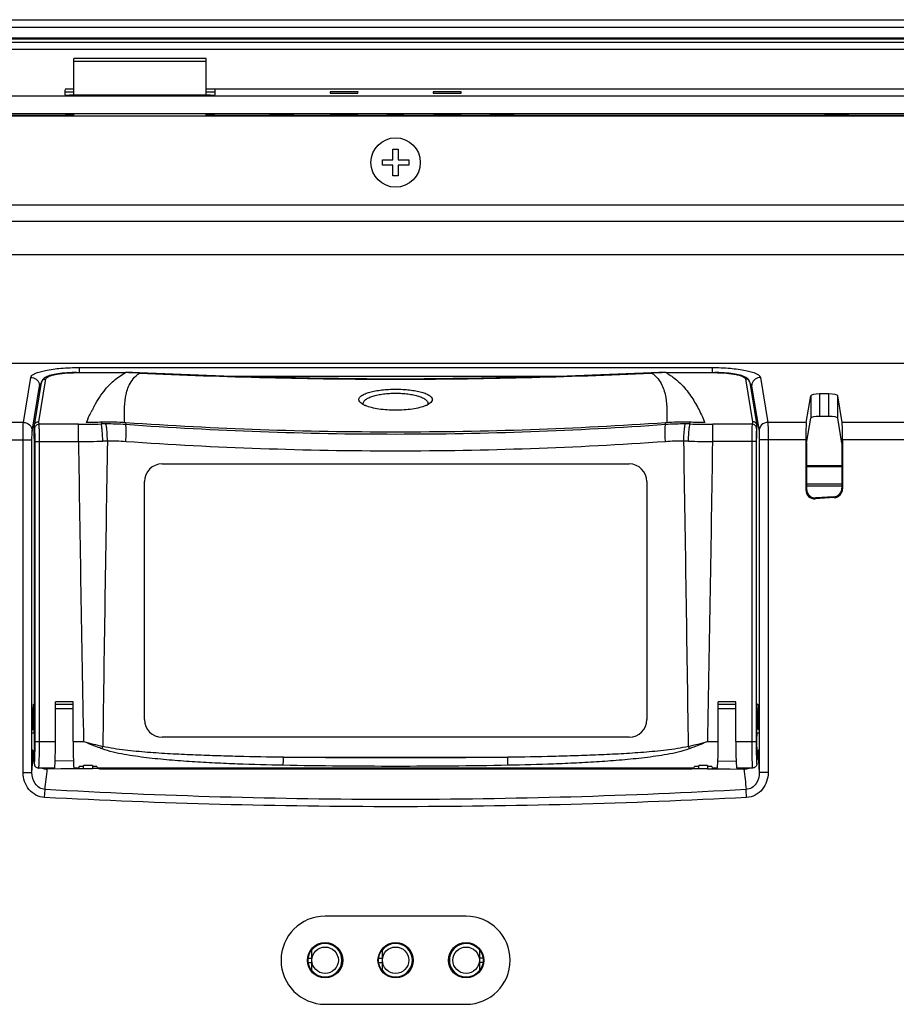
# Model space of a CAD drawing. Header units: millimetres. Extents: x 0 to 1189, y 0 to 841.
# Tile 22 of 28: x 894 to 994, y 480 to 592. Entities that reach past the tile are written whole.
import ezdxf

# ---------------------------------------------------------------- set-up
doc = ezdxf.new("R2010")
doc.units = ezdxf.units.MM
doc.header["$LTSCALE"] = 65.395
for name, color, linetype in [('ANTI_DROP_LOCK-SHAPE', 7, 'CONTINUOUS'), ('BASE_PCB_V00-TOPRC-SHAPE', 7, 'CONTINUOUS'), ('FRONT_CASE-RC12_-SHAPE', 7, 'CONTINUOUS'), ('GASKET-TOPRC12W_REV01_REA-SHAPE', 7, 'CONTINUOUS'), ('GASKET-TOPRC12W_REV02_-SHAPE', 7, 'CONTINUOUS'), ('ISO7045-M3X5-4_8-SHAPE', 7, 'CONTINUOUS'), ('LED-L-319EGW-CA-SHAPE', 7, 'CONTINUOUS'), ('PROTECTIVE_COVER-RC1200WD-SHAPE', 7, 'CONTINUOUS'), ('REAR_CASE-RC12-SHAPE', 7, 'CONTINUOUS'), ('REAR_COVER_RC1200WD-SHAPE', 7, 'CONTINUOUS'), ('TF31-60S-0_5SH_PRT_PRT_PR-SHAPE', 7, 'CONTINUOUS')]:
    doc.layers.add(name, color=color, linetype=linetype)

msp = doc.modelspace()

# ---------------------------------------------------------------- linework, layer by layer
at = {"layer": 'ANTI_DROP_LOCK-SHAPE', "color": 7, "linetype": 'Continuous'}
for p, q in [((900.367849, 583.503457), (900.367849, 587.662508)), ((915.367849, 587.662508), (900.367849, 587.662508)), ((915.367849, 583.503457), (915.367849, 587.662508)), ((915.367849, 587.328567), (900.367849, 587.328567)), ((900.367849, 581.112508), (900.367849, 581.387117)), ((915.367849, 581.112508), (915.367849, 581.387117))]:
    msp.add_line(p, q, dxfattribs=at)
at = {"layer": 'BASE_PCB_V00-TOPRC-SHAPE', "color": 7, "linetype": 'Continuous'}
msp.add_line((987.502216, 541.362508), (983.503482, 541.362508), dxfattribs=at)
at = {"layer": 'BASE_PCB_V00-TOPRC-SHAPE', "color": 4, "linetype": 'Continuous', "const_width": 0.2378}
msp.add_lwpolyline([(987.502216, 541.412508), (983.503482, 541.412508)], dxfattribs=at)
at = {"layer": 'FRONT_CASE-RC12_-SHAPE', "color": 7, "linetype": 'Continuous'}
for p, q in [((779.664803, 592.062508), (1094.070895, 592.062508)), ((1085.386129, 583.377742), (788.349568, 583.377742)), ((899.367849, 583.520914), (899.367849, 584.111081)), ((915.86762, 583.503457), (899.868077, 583.503457)), ((916.367849, 584.111081), (916.367849, 583.520914)), ((929.434576, 583.883509), (929.440138, 583.724236)), ((932.601122, 583.883509), (929.434576, 583.883509)), ((929.440138, 583.724236), (932.59556, 583.724236)), ((932.59556, 583.724236), (932.601122, 583.883509)), ((941.134576, 583.883509), (941.140138, 583.724236)), ((944.301122, 583.883509), (941.134576, 583.883509)), ((941.140138, 583.724236), (944.29556, 583.724236)), ((944.29556, 583.724236), (944.301122, 583.883509)), ((788.617849, 581.412508), (1085.117849, 581.412508)), ((899.405178, 581.383624), (899.417475, 581.266244)), ((915.830657, 581.387117), (899.905041, 581.387117)), ((899.915287, 581.387295), (899.91746, 581.262756)), ((899.91746, 581.262756), (900.367849, 581.262756)), ((915.367849, 581.262756), (915.818237, 581.262756)), ((915.82041, 581.387295), (915.818237, 581.262756)), ((916.318222, 581.266244), (916.330519, 581.383624)), ((922.617849, 581.238321), (922.617849, 581.397149)), ((922.617849, 581.397149), (925.117849, 581.397149)), ((924.117849, 581.112508), (924.117849, 581.397149)), ((925.117849, 581.112508), (925.117849, 581.397149)), ((925.117849, 581.397149), (925.316385, 581.238321)), ((929.524374, 581.312021), (929.523304, 581.342655)), ((929.523304, 581.342655), (932.512393, 581.342655)), ((932.511323, 581.312021), (929.524374, 581.312021)), ((932.512393, 581.342655), (932.511323, 581.312021)), ((936.117849, 581.397149), (935.919312, 581.238321)), ((936.117849, 581.112508), (936.117849, 581.397149)), ((936.117849, 581.397149), (937.617849, 581.397149)), ((937.617849, 581.397149), (937.617849, 581.112508)), ((937.617849, 581.397149), (937.816385, 581.238321)), ((941.224374, 581.312021), (941.223304, 581.342655)), ((941.223304, 581.342655), (944.212393, 581.342655)), ((944.211323, 581.312021), (941.224374, 581.312021)), ((944.212393, 581.342655), (944.211323, 581.312021)), ((947.617849, 581.238321), (947.617849, 581.397149)), ((947.617849, 581.397149), (950.117849, 581.397149)), ((949.117849, 581.112508), (949.117849, 581.397149)), ((950.117849, 581.112508), (950.117849, 581.397149)), ((950.117849, 581.397149), (950.316385, 581.238321)), ((985.617849, 581.238321), (985.617849, 581.397149)), ((985.617849, 581.397149), (988.117849, 581.397149)), ((987.117849, 581.112508), (987.117849, 581.397149)), ((988.117849, 581.112508), (988.117849, 581.397149)), ((988.117849, 581.397149), (988.316385, 581.238321))]:
    msp.add_line(p, q, dxfattribs=at)
for centre, major_axis, ratio, start_param, end_param in [((899.867925, 583.520909), (0.500076, -0.000005), 0.0348994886, -3.1415922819, -1.570491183), ((915.867772, 583.520909), (0.500076, 0.000005), 0.0348994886, -1.5711014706, -0.0000003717), ((899.905254, 581.383625), (0.500076, -0.000001), 0.0069822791, 1.5712230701, 3.1423241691), ((899.917551, 581.266247), (0.500076, 0.000001), 0.0069805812, -3.140861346, -1.5709789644), ((915.818146, 581.266247), (0.500076, -0.000001), 0.0069805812, -1.5706136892, -0.0007313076), ((915.830443, 581.383625), (0.500076, 0.000001), 0.0069822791, -0.0007315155, 1.5703695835)]:
    msp.add_ellipse(centre, major_axis=major_axis, ratio=ratio, start_param=start_param, end_param=end_param, dxfattribs=at)
at = {"layer": 'GASKET-TOPRC12W_REV01_REA-SHAPE', "color": 7, "linetype": 'Continuous'}
for p, q in [((900.367849, 584.182377), (899.367849, 584.182377)), ((900.367849, 583.824829), (899.372842, 583.824829)), ((1085.017849, 584.182377), (915.367849, 584.182377)), ((916.362855, 583.824829), (915.367849, 583.824829)), ((900.367849, 581.200072), (788.717849, 581.200072)), ((1085.017849, 581.200072), (915.367849, 581.200072)), ((924.117849, 581.388011), (922.617849, 581.388011)), ((949.117849, 581.388011), (947.617849, 581.388011)), ((987.117849, 581.388011), (985.617849, 581.388011))]:
    msp.add_line(p, q, dxfattribs=at)
at = {"layer": 'GASKET-TOPRC12W_REV02_-SHAPE', "color": 7, "linetype": 'Continuous'}
for p, q in [((1093.667849, 591.162508), (788.067849, 591.162508)), ((1093.667849, 589.968258), (788.067849, 589.968258)), ((1093.667849, 589.861747), (788.067849, 589.861747)), ((1093.667849, 589.492898), (788.067849, 589.492898)), ((1093.667849, 588.676829), (788.067849, 588.676829))]:
    msp.add_line(p, q, dxfattribs=at)
at = {"layer": 'ISO7045-M3X5-4_8-SHAPE', "color": 7, "linetype": 'Continuous'}
for p, q in [((936.567849, 576.162508), (936.567849, 577.362508)), ((936.567849, 577.362508), (937.167849, 577.362508)), ((937.167849, 577.362508), (937.167849, 576.162508)), ((935.367849, 575.562508), (935.367849, 576.162508)), ((935.367849, 576.162508), (936.567849, 576.162508)), ((936.567849, 575.562508), (935.367849, 575.562508)), ((936.567849, 574.362508), (936.567849, 575.562508)), ((937.167849, 576.162508), (938.367849, 576.162508)), ((937.167849, 575.562508), (937.167849, 574.362508)), ((938.367849, 575.562508), (937.167849, 575.562508)), ((938.367849, 576.162508), (938.367849, 575.562508)), ((937.167849, 574.362508), (936.567849, 574.362508))]:
    msp.add_line(p, q, dxfattribs=at)
msp.add_circle((936.867849, 575.862508), 2.8, dxfattribs=at)
at = {"layer": 'LED-L-319EGW-CA-SHAPE', "color": 7, "linetype": 'Continuous'}
for p, q in [((927.367849, 484.196317), (927.367849, 486.528698)), ((935.367849, 484.196317), (935.367849, 486.528698)), ((946.367849, 486.528698), (946.367849, 484.196317)), ((926.959974, 485.612508), (927.367849, 485.612508)), ((926.959974, 485.112508), (927.367849, 485.112508)), ((934.959974, 485.612508), (935.367849, 485.612508)), ((934.959974, 485.112508), (935.367849, 485.112508)), ((946.775723, 485.612508), (946.367849, 485.612508)), ((946.775723, 485.112508), (946.367849, 485.112508))]:
    msp.add_line(p, q, dxfattribs=at)
for centre in [(928.867849, 485.362508), (936.867849, 485.362508), (944.867849, 485.362508)]:
    msp.add_circle(centre, 1.5, dxfattribs=at)
for centre, start, end in [((928.867849, 485.362508), 217.86364636, 142.13635364), ((936.867849, 485.362508), 217.86364636, 142.13635364), ((944.867849, 485.362508), 37.86364636, 322.13635364)]:
    msp.add_arc(centre, 1.9, start, end, dxfattribs=at)
at = {"layer": 'PROTECTIVE_COVER-RC1200WD-SHAPE', "color": 7, "linetype": 'Continuous'}
for p, q in [((900.662988, 552.032503), (900.662988, 552.021576)), ((900.662988, 552.032503), (906.208098, 552.032503)), ((900.662988, 552.021576), (906.208098, 552.021576)), ((906.208098, 552.032503), (906.208098, 552.021576)), ((907.814768, 551.994156), (907.814152, 551.981221)), ((965.920948, 551.994156), (965.921564, 551.981222)), ((967.527596, 552.032503), (967.527596, 552.021576)), ((967.527596, 552.032503), (973.072709, 552.032503)), ((967.527596, 552.021576), (973.072709, 552.021576)), ((973.072709, 552.032503), (973.072709, 552.021576)), ((895.874192, 546.041075), (896.672219, 550.898467)), ((896.368153, 546.452594), (897.16512, 551.303592)), ((976.570577, 551.303592), (977.367544, 546.452594)), ((977.063478, 550.898469), (977.861505, 546.041075)), ((896.413965, 546.173748), (896.368153, 546.452594)), ((906.247708, 546.333243), (906.229413, 546.125192)), ((967.506285, 546.125192), (967.48799, 546.333243)), ((977.367544, 546.452594), (977.321732, 546.173748)), ((895.867849, 545.959812), (895.874183, 546.041024)), ((895.914269, 545.684675), (895.867849, 545.96723)), ((895.867849, 544.634478), (895.867849, 545.959812)), ((900.882938, 546.173748), (896.413965, 546.173748)), ((900.882938, 544.217453), (900.882938, 546.173748)), ((972.852758, 544.217453), (972.852758, 546.173748)), ((977.321732, 546.173748), (972.852758, 546.173748)), ((977.867849, 545.96723), (977.821428, 545.684675)), ((977.867849, 545.96723), (977.861515, 546.041137)), ((977.867849, 544.634478), (977.867849, 545.96723)), ((895.902769, 544.421921), (895.867849, 544.634478)), ((895.902769, 513.697428), (895.902769, 544.421921)), ((895.95576, 510.162508), (895.95576, 544.217453)), ((895.95576, 544.217453), (900.882938, 544.217453)), ((896.455455, 510.162508), (896.455455, 544.217453)), ((904.161431, 544.251951), (903.635739, 544.245223)), ((970.099959, 544.245223), (969.574274, 544.251951)), ((977.779937, 544.217453), (972.852758, 544.217453)), ((977.280242, 544.217453), (977.280242, 510.162508)), ((977.779937, 544.217453), (977.779937, 510.162508)), ((977.832928, 544.421921), (977.867849, 544.634478)), ((977.832928, 513.697428), (977.832928, 544.421921)), ((910.367849, 541.662508), (963.367849, 541.662508)), ((908.367849, 512.662508), (908.367849, 539.662508)), ((965.367849, 539.662508), (965.367849, 512.662508)), ((898.267849, 510.162508), (898.267849, 514.662508)), ((900.267849, 514.662508), (898.267849, 514.662508)), ((900.267849, 510.162508), (900.267849, 514.662508)), ((973.467849, 510.162508), (973.467849, 514.662508)), ((975.467849, 514.662508), (973.467849, 514.662508)), ((975.467849, 510.162508), (975.467849, 514.662508)), ((895.867849, 513.662508), (895.902769, 513.697428)), ((895.867849, 511.162508), (895.867849, 513.662508)), ((977.867849, 513.662508), (977.832928, 513.697428)), ((977.867849, 511.162508), (977.867849, 513.662508)), ((895.633083, 511.162508), (895.867849, 511.162508)), ((963.367849, 510.662508), (910.367849, 510.662508)), ((977.867849, 511.162508), (978.102614, 511.162508)), ((895.95576, 510.162508), (898.267849, 510.162508)), ((900.267849, 510.162508), (901.454557, 510.162508)), ((972.281195, 510.162508), (973.467849, 510.162508)), ((975.467849, 510.162508), (977.779937, 510.162508)), ((895.633083, 509.162508), (895.867849, 509.162508)), ((895.867849, 507.662569), (895.867849, 509.162508)), ((924.142266, 508.388044), (949.594852, 508.388063)), ((977.867849, 507.662569), (977.867849, 509.162508)), ((977.867849, 509.162508), (978.102614, 509.162508)), ((896.337233, 507.163474), (896.368153, 507.162517)), ((898.163086, 507.162508), (896.368153, 507.162508)), ((900.932615, 507.162508), (900.372611, 507.162508)), ((901.467849, 507.337264), (900.967849, 507.337264)), ((901.467849, 507.090415), (901.467849, 507.459264)), ((902.467849, 507.459264), (901.467849, 507.459264)), ((902.467849, 507.459264), (902.467849, 507.090415)), ((902.967849, 507.337264), (902.467849, 507.337264)), ((970.732615, 507.162508), (903.003082, 507.162508)), ((971.267849, 507.337264), (970.767849, 507.337264)), ((971.267849, 507.090415), (971.267849, 507.459264)), ((972.267849, 507.459264), (971.267849, 507.459264)), ((972.267849, 507.459264), (972.267849, 507.090415)), ((972.767849, 507.337264), (972.267849, 507.337264)), ((973.363086, 507.162508), (972.803082, 507.162508)), ((977.367544, 507.162508), (975.572611, 507.162508)), ((902.467849, 507.090414), (901.467849, 507.090414)), ((972.267849, 507.090414), (971.267849, 507.090414))]:
    msp.add_line(p, q, dxfattribs=at)
for points in [[(900.662988, 552.032503), (900.478587, 552.031497), (900.164917, 552.025155), (899.861432, 552.013335), (899.569776, 551.99646), (899.291225, 551.97495), (899.026775, 551.94922), (898.777172, 551.919661), (898.543013, 551.88665), (898.324606, 551.850535), (898.122003, 551.811608), (897.935098, 551.770129), (897.763348, 551.72621), (897.606194, 551.679903), (897.462579, 551.630997), (897.331482, 551.579098), (897.211827, 551.523541), (897.102667, 551.463331), (897.002693, 551.396677), (896.910919, 551.320872), (896.828889, 551.233996), (896.758178, 551.132823), (896.70448, 551.019406), (896.672219, 550.898467)], [(907.814768, 551.994156), (907.641745, 552.001956), (907.321245, 552.014071), (907.001431, 552.023132), (906.682331, 552.029151), (906.363971, 552.03214), (906.208098, 552.032503)], [(965.920948, 551.994157), (956.337065, 551.612374), (946.600557, 551.378304), (936.861479, 551.300205), (927.122335, 551.37851), (917.385634, 551.61279), (907.814768, 551.994156)], [(967.527596, 552.032503), (967.358327, 552.032075), (967.039957, 552.028959), (966.720859, 552.022813), (966.401058, 552.013625), (966.080582, 552.001384), (965.920948, 551.994156)], [(977.063478, 550.898469), (977.027701, 551.028742), (976.972672, 551.140988), (976.901051, 551.240926), (976.818426, 551.32672), (976.726214, 551.401651), (976.625782, 551.467683), (976.516125, 551.527429), (976.395919, 551.58263), (976.264233, 551.63424), (976.120021, 551.682892), (975.962274, 551.728963), (975.78996, 551.772654), (975.602531, 551.813906), (975.399461, 551.852602), (975.180653, 551.888482), (974.946166, 551.921255), (974.696314, 551.950573), (974.431686, 551.976059), (974.153048, 551.997323), (973.8614, 552.013953), (973.558016, 552.025529), (973.244525, 552.031629), (973.072709, 552.032503)]]:
    msp.add_lwpolyline(points, dxfattribs=at)
for centre, radius, start, end in [((906.167243, 518.417141), 33.60446, 87.19088485, 89.93034069), ((967.568446, 518.417923), 33.603678, 90.06965042, 92.8091317), ((920.322732, 538.579733), 20.116018, 152.37104371, 153.54083987), ((918.334251, 539.621927), 17.870974, 151.09778337, 152.37490977), ((934.650196, 551.141096), 3.100345, 244.22626283, 247.28498125), ((939.079852, 551.154601), 3.114968, 292.72411247, 295.67766786), ((928.302941, 534.804841), 28.944939, 155.59480948, 156.48874941), ((935.548068, 535.99965), 33.677391, 162.02030064, 162.37111798), ((904.220852, 517.222401), 29.181317, 86.01718195, 91.38548162), ((969.51485, 517.2224), 29.181318, 88.61452617, 93.98282558), ((938.187115, 535.999485), 33.677931, 17.62888395, 17.97969556), ((900.885682, 677.347742), 131.173994, 269.99880141, 271.12111988), ((904.10339, 508.747277), 37.457242, 90.19251061, 90.99608495), ((904.077254, 516.955601), 29.248877, 85.78031109, 90.19533719), ((969.658445, 516.955571), 29.248907, 89.80465054, 94.21968648), ((969.632308, 508.747288), 37.457231, 89.00391584, 89.80747917), ((972.850014, 677.347743), 131.173994, 268.87888078, 270.00119857), ((900.741528, 694.691606), 150.47422, 270.05384425, 271.10209086), ((6984.606244, 629.301673), 6084.318252, 180.8012607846, 181.1220004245), ((12668.176804, 348.406686), 11765.645459, 179.0462380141, 179.2149161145), ((904.3776, 517.427271), 26.825551, 85.99510496, 90.46171403), ((969.358094, 517.427373), 26.825449, 89.53826149, 94.00490381), ((-10594.480433, 351.670944), 11565.658162, 0.7824865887, 0.9540822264), ((972.994163, 694.691609), 150.474223, 268.89791143, 269.94615738), ((-5118.637448, 629.421913), 6092.086074, 358.8782993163, 359.1986299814), ((910.367849, 539.662508), 2, 90, 180), ((963.367849, 539.662508), 2, 0, 90), ((910.367849, 512.662508), 2, 180, 270), ((963.367849, 512.662508), 2, 270, 0), ((988.14708, 852.828463), 353.462233, 255.80240326, 256.16683681), ((890.193331, 513.013395), 13.864692, 344.65165904, 345.82449552), ((885.692128, 852.413854), 353.034913, 283.83282567, 284.19782291), ((983.536233, 513.011756), 13.859046, 194.17518098, 195.34888356)]:
    msp.add_arc(centre, radius, start, end, dxfattribs=at)
for centre, major_axis, start_param, end_param in [((895.867849, 510.162508), (0, 1), -3.1415926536, 0), ((977.867849, 510.162508), (0, 1), 0, 3.1415926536), ((898.163086, 510.162508), (0, 3), -3.1415926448, -1.5707963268), ((900.372611, 510.162508), (0, 3), -4.7123889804, -3.1415926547), ((973.363086, 510.162508), (0, 3), -3.1415926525, -1.5707963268), ((975.572611, 510.162508), (0, 3), 1.5707963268, 3.1415926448), ((900.932615, 510.162508), (0, 3), -3.1415926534, -2.7985863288), ((903.003082, 510.162508), (0, 3), -3.4845989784, -3.1415926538), ((970.732615, 510.162508), (0, 3), -3.1415926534, -2.7985863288), ((972.803082, 510.162508), (0, 3), -3.4845989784, -3.1415926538)]:
    msp.add_ellipse(centre, major_axis=major_axis, ratio=0.0349207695, start_param=start_param, end_param=end_param, dxfattribs=at)
for points, knots in [([(897.16512, 551.303592), (897.174001, 551.357598), (897.265022, 551.475793), (897.487005, 551.598637), (897.815153, 551.718028), (898.245176, 551.821397), (898.764485, 551.908024), (899.578982, 551.996885), (900.221459, 552.021573), (900.662988, 552.021576)], [0, 0, 0, 0, 0.0448120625, 0.112621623, 0.2077478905, 0.3293722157, 0.4744533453, 0.638490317, 1, 1, 1, 1]), ([(902.689181, 548.259259), (902.868399, 548.583695), (903.259818, 549.240661), (903.969822, 550.213958), (904.924877, 551.203628), (905.736339, 551.763128), (906.208098, 552.021576)], [0, 0, 0, 0, 0.2129886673, 0.4389792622, 0.6908908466, 1, 1, 1, 1]), ([(906.108294, 546.341976), (906.089102, 546.82124), (906.073798, 547.77786), (906.162122, 548.976486), (906.366578, 549.924287), (906.630896, 550.644523), (907.085864, 551.377457), (907.541697, 551.790821), (907.814152, 551.981221)], [0, 0, 0, 0, 0.2336910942, 0.4659962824, 0.5835007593, 0.7051255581, 0.8380545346, 1, 1, 1, 1]), ([(907.814152, 551.981221), (917.490387, 551.51667), (936.867856, 551.045028), (956.245325, 551.51667), (965.921565, 551.981222)], [0, 0, 0, 0, 0.4999998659, 1, 1, 1, 1]), ([(965.921565, 551.981222), (966.194045, 551.790779), (966.650028, 551.377526), (967.104811, 550.644432), (967.369114, 549.924235), (967.573604, 548.976449), (967.661907, 547.777834), (967.646581, 546.821227), (967.627398, 546.341968)], [0, 0, 0, 0, 0.1619667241, 0.2948855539, 0.4165079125, 0.5340109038, 0.7663122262, 1, 1, 1, 1]), ([(967.527596, 552.021576), (967.892671, 551.821554), (968.536698, 551.400387), (969.554059, 550.478283), (970.477648, 549.279543), (971.308368, 547.814274), (971.764036, 546.835918), (971.974739, 546.351821)], [0, 0, 0, 0, 0.1700902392, 0.3126732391, 0.5593691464, 0.7842759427, 1, 1, 1, 1]), ([(973.072709, 552.021576), (973.514206, 552.021574), (974.156658, 551.996886), (974.971136, 551.908034), (975.490464, 551.821409), (975.920504, 551.71804), (976.248671, 551.598648), (976.470668, 551.475801), (976.561696, 551.3576), (976.570577, 551.303592)], [0, 0, 0, 0, 0.361483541, 0.5255261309, 0.670611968, 0.7922406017, 0.8873721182, 0.9551862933, 1, 1, 1, 1]), ([(896.672248, 550.898462), (896.691161, 551.009351), (896.815851, 551.225276), (897.051016, 551.304402), (897.16512, 551.303592)], [0, 0, 0, 0, 0.4964317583, 1, 1, 1, 1]), ([(977.063449, 550.898464), (977.044536, 551.009352), (976.919845, 551.225276), (976.684681, 551.304402), (976.570577, 551.303592)], [0, 0, 0, 0, 0.4964317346, 1, 1, 1, 1]), ([(932.701206, 548.954508), (932.699053, 548.994923), (932.710377, 549.080861), (932.772819, 549.203398), (932.876568, 549.32004), (933.081813, 549.47965), (933.437906, 549.654902), (933.963194, 549.826259), (934.595335, 549.965398), (935.308531, 550.067845), (936.07636, 550.13039), (936.871396, 550.151301), (937.666313, 550.130017), (938.433771, 550.067103), (939.146381, 549.964328), (939.777635, 549.824861), (940.301959, 549.653254), (940.657163, 549.477748), (940.861467, 549.317845), (940.964185, 549.201334), (941.025702, 549.079567), (941.036621, 548.994489), (941.034491, 548.954508)], [0, 0, 0, 0, 0.0133487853, 0.0278955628, 0.0447250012, 0.0644409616, 0.1133258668, 0.1745819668, 0.2464478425, 0.3265074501, 0.4120734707, 0.5003927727, 0.5886997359, 0.6742294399, 0.7542255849, 0.8260149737, 0.8871469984, 0.9359567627, 0.9556353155, 0.9723846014, 0.986794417, 1, 1, 1, 1]), ([(933.195001, 548.499912), (933.190681, 548.582351), (933.248815, 548.77225), (933.484747, 548.999174), (933.837802, 549.199316), (934.302685, 549.371193), (934.860641, 549.51072), (935.490572, 549.613286), (936.168718, 549.675901), (936.870982, 549.696829), (937.573141, 549.675528), (938.250958, 549.612544), (938.880373, 549.509647), (939.437543, 549.369794), (939.901582, 549.197647), (940.253629, 548.997309), (940.487888, 548.77035), (940.544974, 548.581548), (940.540696, 548.499912)], [0, 0, 0, 0, 0.030360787, 0.068399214, 0.1178523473, 0.1789223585, 0.2500875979, 0.3291042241, 0.4134174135, 0.500384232, 0.5873391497, 0.6716173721, 0.7505729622, 0.8216654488, 0.8826167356, 0.9320035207, 0.9699347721, 1, 1, 1, 1]), ([(932.878903, 548.626055), (932.852351, 548.651504), (932.766535, 548.742791), (932.705955, 548.865385), (932.701206, 548.954508)], [0, 0, 0, 0, 0.2918287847, 1, 1, 1, 1]), ([(933.126244, 548.443268), (933.102151, 548.457596), (933.015123, 548.511923), (932.932762, 548.574436), (932.878903, 548.626055)], [0, 0, 0, 0, 0.2731261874, 1, 1, 1, 1]), ([(940.856855, 548.626084), (940.839747, 548.609691), (940.761844, 548.540512), (940.674948, 548.482004), (940.605744, 548.441052)], [0, 0, 0, 0, 0.2275961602, 1, 1, 1, 1]), ([(941.034491, 548.954508), (941.033, 548.926533), (941.010398, 548.800865), (940.927829, 548.694091), (940.856855, 548.626084)], [0, 0, 0, 0, 0.2217923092, 1, 1, 1, 1]), ([(901.944342, 546.764512), (901.97384, 546.829495), (902.093565, 547.090477), (902.217651, 547.349471), (902.313823, 547.542622)], [0, 0, 0, 0, 0.2485420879, 1, 1, 1, 1]), ([(933.302109, 548.349179), (933.286526, 548.356724), (933.226953, 548.386264), (933.168516, 548.41813), (933.126244, 548.443268)], [0, 0, 0, 0, 0.2603667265, 1, 1, 1, 1]), ([(940.283146, 548.28143), (940.063203, 548.189064), (939.563675, 548.033464), (938.426341, 547.812094), (936.868099, 547.71139), (935.30982, 547.812028), (934.172471, 548.033377), (933.672924, 548.188894), (933.453004, 548.281224)], [0, 0, 0, 0, 0.1030468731, 0.2250580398, 0.4999968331, 0.7749446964, 0.8969680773, 1, 1, 1, 1]), ([(940.605744, 548.441052), (940.592027, 548.432935), (940.534355, 548.399747), (940.47517, 548.369218), (940.429592, 548.347249)], [0, 0, 0, 0, 0.2395508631, 1, 1, 1, 1]), ([(895.87449, 546.042161), (895.89289, 546.153747), (896.01764, 546.371199), (896.253335, 546.452594), (896.368153, 546.452594)], [0, 0, 0, 0, 0.4962158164, 1, 1, 1, 1]), ([(977.861545, 546.042441), (977.842744, 546.153948), (977.718055, 546.371166), (977.482354, 546.452594), (977.367544, 546.452594)], [0, 0, 0, 0, 0.4962051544, 1, 1, 1, 1]), ([(895.914269, 545.684675), (895.915196, 545.809626), (896.025475, 546.069979), (896.287117, 546.172848), (896.413965, 546.173748)], [0, 0, 0, 0, 0.496235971, 1, 1, 1, 1]), ([(895.95576, 544.217453), (895.95576, 544.384401), (895.953777, 544.699096), (895.946745, 545.125666), (895.933505, 545.447578), (895.924476, 545.622535), (895.914269, 545.684675)], [0, 0, 0, 0, 0.3411035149, 0.6430621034, 0.8713364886, 1, 1, 1, 1]), ([(896.455455, 544.217453), (896.455455, 544.440026), (896.453468, 544.859598), (896.446455, 545.428213), (896.43318, 545.857573), (896.424212, 546.09054), (896.413965, 546.173748)], [0, 0, 0, 0, 0.3411763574, 0.6431995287, 0.871488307, 1, 1, 1, 1]), ([(903.635739, 544.245223), (903.63139, 544.467708), (903.617083, 544.887408), (903.578124, 545.4555), (903.534494, 545.852544), (903.489784, 546.083962), (903.466447, 546.167491), (903.45223, 546.198859)], [0, 0, 0, 0, 0.3393786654, 0.640227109, 0.8686304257, 0.9474764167, 1, 1, 1, 1]), ([(904.161431, 544.251951), (904.160125, 544.473973), (904.150405, 544.893009), (904.114077, 545.460495), (904.068984, 545.857669), (904.020045, 546.089305), (903.993614, 546.173116), (903.977536, 546.204308)], [0, 0, 0, 0, 0.3384998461, 0.6387188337, 0.8671766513, 0.946498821, 1, 1, 1, 1]), ([(967.506285, 546.125192), (957.313447, 545.38855), (936.867852, 544.656436), (916.422256, 545.388549), (906.229413, 546.125192)], [0, 0, 0, 0, 0.4999998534, 1, 1, 1, 1]), ([(906.251142, 544.187317), (906.266584, 544.406182), (906.28912, 544.819465), (906.29847, 545.380929), (906.287025, 545.775266), (906.259644, 546.007659), (906.241789, 546.092687), (906.229413, 546.125192)], [0, 0, 0, 0, 0.3386443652, 0.6385555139, 0.86688584, 0.9463180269, 1, 1, 1, 1]), ([(967.484555, 544.187317), (967.469113, 544.406182), (967.446577, 544.819465), (967.437227, 545.380929), (967.448672, 545.775266), (967.476053, 546.007659), (967.493908, 546.092687), (967.506285, 546.125192)], [0, 0, 0, 0, 0.3386443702, 0.6385555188, 0.8668858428, 0.9463180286, 1, 1, 1, 1]), ([(969.574274, 544.251951), (969.57558, 544.473973), (969.5853, 544.893009), (969.621628, 545.460495), (969.666721, 545.857669), (969.715659, 546.089305), (969.742091, 546.173116), (969.758168, 546.204308)], [0, 0, 0, 0, 0.3384998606, 0.6387188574, 0.8671766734, 0.9464988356, 1, 1, 1, 1]), ([(970.099959, 544.245223), (970.104308, 544.467708), (970.118614, 544.887408), (970.157573, 545.4555), (970.201203, 545.852544), (970.245914, 546.083962), (970.26925, 546.167491), (970.283467, 546.198859)], [0, 0, 0, 0, 0.3393786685, 0.6402271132, 0.8686304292, 0.947476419, 1, 1, 1, 1]), ([(977.321732, 546.173748), (977.311485, 546.090541), (977.302518, 545.857576), (977.289243, 545.428217), (977.282229, 544.859601), (977.280242, 544.440027), (977.280242, 544.217453)], [0, 0, 0, 0, 0.1285104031, 0.3567978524, 0.6588215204, 1, 1, 1, 1]), ([(977.821428, 545.684675), (977.820502, 545.809626), (977.710222, 546.069979), (977.44858, 546.172848), (977.321732, 546.173748)], [0, 0, 0, 0, 0.496235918, 1, 1, 1, 1]), ([(977.821428, 545.684675), (977.811221, 545.622536), (977.802192, 545.44758), (977.788953, 545.125669), (977.78192, 544.699099), (977.779938, 544.384402), (977.779937, 544.217453)], [0, 0, 0, 0, 0.128662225, 0.3569352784, 0.6588943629, 1, 1, 1, 1]), ([(967.484555, 544.187317), (957.297782, 543.473198), (936.867852, 542.765512), (916.437921, 543.473198), (906.251142, 544.187317)], [0, 0, 0, 0, 0.4999998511, 1, 1, 1, 1]), ([(895.947237, 509.085165), (895.948668, 509.170959), (895.953777, 509.530051), (895.955759, 509.889186), (895.95576, 510.162508)], [0, 0, 0, 0, 0.2389285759, 1, 1, 1, 1]), ([(896.397833, 507.34119), (896.409568, 507.486979), (896.425319, 507.852977), (896.45019, 508.793341), (896.455453, 509.587946), (896.455455, 510.162508)], [0, 0, 0, 0, 0.1554708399, 0.3892561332, 1, 1, 1, 1]), ([(903.563531, 509.343594), (903.387763, 509.410616), (902.683742, 509.680931), (901.981576, 509.95604), (901.454558, 510.162508)], [0, 0, 0, 0, 0.249442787, 1, 1, 1, 1]), ([(924.142266, 508.388044), (922.427136, 508.411291), (919.854803, 508.45647), (916.426254, 508.550904), (913.856442, 508.644198), (911.288637, 508.768008), (909.151155, 508.907263), (907.444402, 509.054119), (906.166746, 509.188085), (904.894182, 509.359115), (904.050631, 509.512864), (903.635845, 509.61803)], [0, 0, 0, 0, 0.2501969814, 0.3752562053, 0.5002841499, 0.6252770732, 0.7502305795, 0.8126927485, 0.8751443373, 0.9375837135, 1, 1, 1, 1]), ([(970.099174, 509.61785), (969.684433, 509.512694), (968.840946, 509.359084), (967.568525, 509.188018), (966.290995, 509.054099), (964.584419, 508.907252), (962.447156, 508.768016), (959.879616, 508.644214), (957.310069, 508.550924), (953.881873, 508.456492), (951.309805, 508.411312), (949.594852, 508.388063)], [0, 0, 0, 0, 0.0624160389, 0.1248554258, 0.1873070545, 0.2497692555, 0.3747228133, 0.499715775, 0.6247437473, 0.7498029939, 1, 1, 1, 1]), ([(972.281193, 510.162508), (971.754, 509.955966), (971.051598, 509.680768), (970.347339, 509.410366), (970.171512, 509.343323)], [0, 0, 0, 0, 0.7505578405, 1, 1, 1, 1]), ([(977.280242, 510.162508), (977.280243, 509.967366), (977.281317, 509.584602), (977.286128, 509.028946), (977.293894, 508.516864), (977.304316, 508.068148), (977.315318, 507.741638), (977.325667, 507.525246), (977.333147, 507.399117), (977.341018, 507.301995), (977.348438, 507.226507), (977.356317, 507.190187), (977.361947, 507.162511), (977.367544, 507.162508)], [0, 0, 0, 0, 0.1948275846, 0.3821439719, 0.5547863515, 0.7061126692, 0.8303320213, 0.8807493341, 0.922705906, 0.9558103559, 0.9797694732, 0.994411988, 1, 1, 1, 1]), ([(977.779937, 510.162508), (977.779938, 510.071245), (977.780622, 509.717016), (977.783906, 509.362788), (977.788217, 509.099857)], [0, 0, 0, 0, 0.2576376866, 1, 1, 1, 1]), ([(895.867849, 507.662569), (895.870451, 507.662051), (895.877118, 507.67153), (895.883966, 507.701145), (895.895646, 507.773882), (895.905343, 507.891897), (895.916174, 508.057355), (895.92565, 508.263989), (895.934328, 508.508927), (895.941692, 508.786846), (895.945528, 508.982647), (895.947237, 509.085165)], [0, 0, 0, 0, 0.0055707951, 0.0185520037, 0.0696753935, 0.1541355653, 0.2704313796, 0.4163102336, 0.5888959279, 0.7847570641, 1, 1, 1, 1]), ([(924.11432, 507.475469), (922.387628, 507.511568), (919.798425, 507.581623), (916.34901, 507.727441), (913.765621, 507.871096), (911.186837, 508.061157), (909.043282, 508.274268), (907.335776, 508.498043), (906.060663, 508.701668), (904.796584, 508.95959), (903.965197, 509.190503), (903.563531, 509.343594)], [0, 0, 0, 0, 0.250433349, 0.3755615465, 0.5006195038, 0.6255992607, 0.7504920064, 0.8129070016, 0.8753000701, 0.9376694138, 1, 1, 1, 1]), ([(924.11432, 507.475469), (924.123138, 507.600589), (924.133491, 507.904877), (924.140205, 508.20913), (924.142612, 508.388039)], [0, 0, 0, 0, 0.4121179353, 1, 1, 1, 1]), ([(949.594789, 508.388062), (945.353023, 508.330551), (936.868545, 508.294195), (928.384067, 508.330552), (924.142301, 508.388043)], [0, 0, 0, 0, 0.5000000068, 1, 1, 1, 1]), ([(949.623085, 507.475505), (949.614266, 507.600624), (949.603911, 507.904908), (949.597195, 508.209157), (949.594788, 508.388062)], [0, 0, 0, 0, 0.4121227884, 1, 1, 1, 1]), ([(970.171512, 509.343323), (969.769904, 509.19023), (968.938553, 508.959554), (967.674651, 508.701572), (966.399674, 508.498021), (964.692369, 508.27426), (962.54906, 508.061178), (959.970577, 507.871129), (957.38749, 507.72748), (953.938476, 507.581665), (951.349575, 507.511607), (949.623085, 507.475505)], [0, 0, 0, 0, 0.0623301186, 0.1246994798, 0.1870926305, 0.2495076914, 0.3744005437, 0.499380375, 0.6244383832, 0.7495666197, 1, 1, 1, 1]), ([(977.788217, 509.099857), (977.789914, 508.996397), (977.79373, 508.798736), (977.801085, 508.51811), (977.809774, 508.270657), (977.819277, 508.061817), (977.830153, 507.894524), (977.839896, 507.775198), (977.851641, 507.701588), (977.858523, 507.671669), (977.865223, 507.662047), (977.867849, 507.662569)], [0, 0, 0, 0, 0.2150113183, 0.4107819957, 0.583377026, 0.7293246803, 0.8457128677, 0.9302613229, 0.981444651, 0.9944377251, 1, 1, 1, 1]), ([(895.867849, 507.662569), (895.867853, 507.539755), (895.966086, 507.284668), (896.214633, 507.171115), (896.337231, 507.163481)], [0, 0, 0, 0, 0.4999583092, 1, 1, 1, 1]), ([(896.368153, 507.162508), (896.372683, 507.162509), (896.378468, 507.183765), (896.381337, 507.196183), (896.383225, 507.207554)], [0, 0, 0, 0, 0.2821019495, 1, 1, 1, 1]), ([(896.383225, 507.207554), (896.384617, 507.215936), (896.390963, 507.260312), (896.394918, 507.304986), (896.397833, 507.34119)], [0, 0, 0, 0, 0.1895851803, 1, 1, 1, 1]), ([(949.623085, 507.475505), (945.372373, 507.38661), (936.868702, 507.329411), (928.365032, 507.386605), (924.11432, 507.475469)], [0, 0, 0, 0, 0.5000000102, 1, 1, 1, 1]), ([(977.867849, 507.662569), (977.867847, 507.534966), (977.761015, 507.269127), (977.495152, 507.162517), (977.367544, 507.162517)], [0, 0, 0, 0, 0.4999887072, 1, 1, 1, 1])]:
    msp.add_open_spline(points, degree=3, knots=knots, dxfattribs=at)
for points in [[(933.214197, 548.396536), (933.203529, 548.429921), (933.196835, 548.464913), (933.195001, 548.499912)], [(940.540696, 548.499912), (940.538859, 548.464859), (940.532113, 548.429819), (940.521412, 548.396389)], [(903.515281, 546.395187), (902.930498, 546.381087), (902.345725, 546.366631), (901.76096, 546.351821)], [(967.48799, 546.333243), (957.299916, 545.622612), (936.867849, 544.923874), (916.435782, 545.622613), (906.247708, 546.333243)], [(971.974739, 546.351821), (971.389974, 546.366631), (970.8052, 546.381087), (970.220417, 546.395187)]]:
    msp.add_open_spline(points, degree=3, dxfattribs=at)
at = {"layer": 'REAR_CASE-RC12-SHAPE', "color": 7, "linetype": 'Continuous'}
for p, q in [((1085.117849, 581.112508), (788.617849, 581.112508)), ((824.85542, 571.040707), (1048.880277, 571.040707)), ((1048.880277, 569.155089), (824.85542, 569.155089)), ((1048.880263, 565.383853), (824.855436, 565.383853))]:
    msp.add_line(p, q, dxfattribs=at)
at = {"layer": 'REAR_COVER_RC1200WD-SHAPE', "color": 7, "linetype": 'Continuous'}
for p, q in [((1006.709116, 553.051384), (867.026581, 553.051384)), ((900.963448, 552.603334), (900.963448, 552.032503)), ((900.963448, 552.603334), (972.772249, 552.603334)), ((972.772249, 552.603334), (972.772249, 552.032503)), ((894.628705, 546.373745), (895.466799, 551.475072)), ((917.07454, 551.625186), (956.658689, 551.625186)), ((978.268899, 551.475072), (979.106992, 546.373745)), ((895.628096, 545.395597), (896.466189, 550.496925)), ((896.466189, 550.496925), (896.466189, 549.644459)), ((977.269508, 550.496925), (977.269508, 549.644459)), ((977.269508, 550.496925), (978.107601, 545.395597)), ((984.968537, 549.607968), (984.968537, 547.052116)), ((986.03716, 549.607968), (984.968537, 549.607968)), ((986.03716, 547.052116), (986.03716, 549.607968)), ((983.4715, 546.373745), (983.969147, 549.402829)), ((983.969147, 549.402829), (983.969147, 546.846978)), ((987.036551, 546.846978), (987.036551, 549.402829)), ((987.534197, 546.373745), (987.036551, 549.402829)), ((894.628705, 546.373745), (890.264197, 546.373745)), ((983.4715, 546.373745), (979.106992, 546.373745)), ((983.503482, 544.012558), (983.969147, 546.846978)), ((986.03716, 547.052116), (984.968537, 547.052116)), ((987.502216, 544.012558), (987.036551, 546.846978)), ((995.2715, 546.373745), (987.534197, 546.373745)), ((890.319518, 544.41745), (895.600436, 544.41745)), ((894.601045, 506.653121), (894.601045, 544.41745)), ((895.600436, 506.653121), (895.600436, 544.41745)), ((978.135262, 544.41745), (978.135262, 506.653121)), ((983.41618, 544.41745), (978.135262, 544.41745)), ((979.134653, 544.41745), (979.134653, 506.653121)), ((983.41618, 544.41745), (983.41618, 538.709811)), ((983.503482, 544.012558), (983.503482, 538.802589)), ((987.502216, 544.012558), (987.502216, 538.924325)), ((987.589518, 544.41745), (987.589518, 538.842176)), ((995.21618, 544.41745), (987.589518, 544.41745)), ((983.503482, 538.802589), (983.41618, 538.709811)), ((987.502216, 538.924325), (987.589518, 538.842176)), ((986.650847, 537.844631), (984.476291, 537.712267)), ((984.563593, 537.805044), (984.476291, 537.712267)), ((986.563545, 537.926781), (984.563593, 537.805044)), ((986.563545, 537.926781), (986.650847, 537.844631)), ((895.746048, 511.575473), (895.746048, 513.82911)), ((895.784439, 514.367197), (895.902769, 514.485527)), ((900.267849, 514.379359), (898.267849, 514.379359)), ((900.267849, 513.879663), (898.267849, 513.879663)), ((975.467849, 514.379359), (973.467849, 514.379359)), ((975.467849, 513.879663), (973.467849, 513.879663)), ((977.832928, 514.485527), (977.951258, 514.367197)), ((977.989649, 511.575473), (977.989649, 513.82911)), ((895.746048, 511.575473), (895.633083, 511.462508)), ((977.989649, 511.575473), (978.102614, 511.462508)), ((895.600436, 506.653121), (895.746048, 508.610279)), ((895.675318, 509.220273), (895.633083, 509.262508)), ((895.746048, 508.610279), (895.746048, 509.149543)), ((895.867849, 508.610279), (895.746048, 508.610279)), ((977.989649, 508.610279), (977.867849, 508.610279)), ((977.989649, 508.610279), (977.989649, 509.149543)), ((977.989649, 508.610279), (978.135262, 506.653121)), ((978.06038, 509.220273), (978.102614, 509.262508)), ((897.342808, 507.162508), (897.343297, 507.052103)), ((900.301248, 507.971021), (898.234131, 507.961228)), ((900.301248, 507.971007), (898.234132, 507.961135)), ((903.785825, 507.074764), (903.873568, 507.162508)), ((969.949873, 507.074764), (969.862129, 507.162508)), ((973.434449, 507.971021), (975.501566, 507.961228)), ((976.3924, 507.052103), (976.392889, 507.162508)), ((894.601045, 506.653121), (895.600436, 506.653121)), ((900.389952, 507.078559), (897.343297, 507.052103)), ((900.933317, 507.083352), (900.389952, 507.078559)), ((901.46787, 507.088076), (900.933317, 507.083352)), ((903.266927, 507.103971), (902.467791, 507.096947)), ((903.003617, 507.101649), (902.467791, 507.096918)), ((903.266927, 507.103971), (903.003617, 507.101649)), ((903.263641, 507.046463), (903.266927, 507.103971)), ((903.264604, 507.046462), (903.265963, 507.103972)), ((970.468771, 507.103971), (970.472057, 507.046463)), ((970.468771, 507.103971), (970.73208, 507.101649)), ((970.468771, 507.103971), (971.267906, 507.096947)), ((970.469734, 507.103972), (970.471093, 507.046462)), ((970.73208, 507.101649), (971.267906, 507.096918)), ((972.267828, 507.088126), (976.3924, 507.052103)), ((972.267828, 507.088076), (972.80238, 507.083352)), ((972.80238, 507.083352), (973.345917, 507.078557)), ((979.134653, 506.653121), (978.135262, 506.653121)), ((897.038023, 503.828161), (897.086502, 504.732192)), ((976.697674, 503.828161), (976.649195, 504.732192)), ((944.867849, 490.362508), (928.867849, 490.362508)), ((928.867849, 480.362508), (944.867849, 480.362508))]:
    msp.add_line(p, q, dxfattribs=at)
for points in [[(901.467869, 507.088126), (898.887833, 507.065335), (897.343297, 507.052103)], [(973.345917, 507.078557), (974.847993, 507.065334), (976.3924, 507.052103)]]:
    msp.add_lwpolyline(points, dxfattribs=at)
for centre, radius in [((928.867849, 485.362508), 2), ((928.867849, 485.362508), 1.933651), ((936.867849, 485.362508), 2), ((936.867849, 485.362508), 1.933651), ((944.867849, 485.362508), 2), ((944.867849, 485.362508), 1.933651)]:
    msp.add_circle(centre, radius, dxfattribs=at)
for centre, radius, start, end in [((896.420552, 492.444246), 21.932178, 91.35351717, 91.66201858), ((977.320901, 492.672117), 21.704235, 88.33572293, 88.64723876), ((897.290668, 508.62552), 1.544695, 180.56533661, 192.33494341), ((897.297144, 508.627743), 1.551497, 192.36403028, 202.7791664), ((976.438631, 508.627726), 1.551418, 337.2429003, 347.42340103), ((976.44477, 508.625557), 1.544954, 347.45234414, 359.43340723), ((897.349226, 508.679079), 1.626819, 248.85691802, 253.56882543), ((897.351727, 508.692036), 1.639955, 253.61307003, 269.70549849), ((900.580567, 507.371311), 2.699629, 354.31675772, 355.55828577), ((880.400371, 507.697839), 23.393753, 358.47379007, 358.68748077), ((993.276093, 507.696529), 23.334506, 181.31190037, 181.5268697), ((973.146438, 507.370597), 2.690909, 184.44721801, 185.68642418), ((976.383972, 508.69204), 1.639959, 270.2944471, 286.38500582), ((976.386508, 508.67896), 1.626695, 286.42928931, 291.14977151), ((970.468433, 506.559171), 0.54389, 109.01127612, 115.29138779), ((928.867849, 485.362508), 5, 90, 270), ((944.867849, 485.362508), 5, 270, 90)]:
    msp.add_arc(centre, radius, start, end, dxfattribs=at)
for centre, major_axis, ratio, start_param, end_param in [((984.968537, 549.395411), (1, 0), 0.2125565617, 1.5707963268, 3.1066860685), ((986.03716, 549.395411), (1, 0), 0.2125565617, 0.034906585, 1.5707963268), ((983.486021, 544.41745), (0, 2), 0.0349207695, 0.2094395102, 1.5707963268), ((984.968537, 546.83956), (1, 0), 0.2125565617, 1.5707963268, 3.1066860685), ((986.03716, 546.83956), (1, 0), 0.2125565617, 0.034906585, 1.5707963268), ((987.519676, 544.41745), (0, 2), 0.0349207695, -1.5707963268, -0.2094395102), ((984.416789, 538.711107), (0.686178, 0.729216), 0.9987041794, -3.9567409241, -2.3264443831), ((984.504091, 538.803884), (0.686178, 0.729216), 0.9987041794, -3.9567409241, -2.3264443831), ((986.501606, 538.925472), (0.729108, -0.686077), 0.9988523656, -0.7544278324, 0.7544278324), ((986.588908, 538.843322), (0.729108, -0.686077), 0.9988523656, -0.7544278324, 0.7544278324), ((896.745439, 511.574254), (1, 0), 0.0349207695, 8.9331776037, 9.3898713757), ((976.990258, 511.574254), (1, 0), 0.0349207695, 0.034906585, 0.491600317), ((896.745439, 509.150761), (1, 0), 0.0349207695, -3.1066860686, -2.6499922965), ((976.990258, 509.150761), (1, 0), 0.0349207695, -0.491600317, -0.034906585)]:
    msp.add_ellipse(centre, major_axis=major_axis, ratio=ratio, start_param=start_param, end_param=end_param, dxfattribs=at)
for points, knots in [([(895.466799, 551.475072), (895.480805, 551.56001), (895.624141, 551.745891), (896.177932, 552.051045), (897.295807, 552.336834), (898.981319, 552.553741), (900.269926, 552.603327), (900.963448, 552.603334)], [0, 0, 0, 0, 0.0448757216, 0.112818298, 0.3294400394, 0.6384705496, 1, 1, 1, 1]), ([(972.772249, 552.603334), (973.466886, 552.603298), (974.756738, 552.553641), (976.442743, 552.336338), (977.55948, 552.05027), (978.112137, 551.745484), (978.254938, 551.559875), (978.268899, 551.475072)], [0, 0, 0, 0, 0.3621079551, 0.6712063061, 0.8874325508, 0.9551982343, 1, 1, 1, 1]), ([(895.466799, 551.475072), (895.679911, 551.473559), (896.115017, 551.331512), (896.3732, 550.951845), (896.430125, 550.748795)], [0, 0, 0, 0, 0.5026412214, 1, 1, 1, 1]), ([(896.466189, 550.496919), (896.469567, 550.52199), (896.499605, 550.635212), (896.580361, 550.728005), (896.648447, 550.78786)], [0, 0, 0, 0, 0.2181734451, 1, 1, 1, 1]), ([(978.268899, 551.475072), (978.055793, 551.473559), (977.620699, 551.33152), (977.362513, 550.951872), (977.305582, 550.74883)], [0, 0, 0, 0, 0.5026399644, 1, 1, 1, 1]), ([(894.601045, 544.41745), (894.601045, 544.836873), (894.610049, 545.488609), (894.60985, 546.141732), (894.628707, 546.373745)], [0, 0, 0, 0, 0.6430888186, 1, 1, 1, 1]), ([(894.628705, 546.373745), (894.882423, 546.371943), (895.405914, 546.166435), (895.626243, 545.645521), (895.628096, 545.395597)], [0, 0, 0, 0, 0.5037656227, 1, 1, 1, 1]), ([(979.106992, 546.373745), (978.853275, 546.371943), (978.329783, 546.166435), (978.109454, 545.645521), (978.107601, 545.395597)], [0, 0, 0, 0, 0.5037656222, 1, 1, 1, 1]), ([(979.10699, 546.373745), (979.125855, 546.141965), (979.12562, 545.488838), (979.134652, 544.837104), (979.134653, 544.41745)], [0, 0, 0, 0, 0.3565560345, 1, 1, 1, 1]), ([(895.600436, 544.41745), (895.600438, 544.627197), (895.609452, 544.952516), (895.609239, 545.280627), (895.628096, 545.395597)], [0, 0, 0, 0, 0.6428952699, 1, 1, 1, 1]), ([(978.107601, 545.395597), (978.126442, 545.280741), (978.126244, 544.952631), (978.135259, 544.627312), (978.135262, 544.41745)], [0, 0, 0, 0, 0.3567504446, 1, 1, 1, 1]), ([(895.746048, 513.82911), (895.748877, 513.890803), (895.755547, 514.007455), (895.75905, 514.170764), (895.778596, 514.281138), (895.770515, 514.35328), (895.784439, 514.367197)], [0, 0, 0, 0, 0.3431680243, 0.6535954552, 0.8906057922, 1, 1, 1, 1]), ([(895.837574, 513.849244), (895.815821, 513.846777), (895.787811, 513.840577), (895.751319, 513.83702), (895.746048, 513.82911)], [0, 0, 0, 0, 0.6972606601, 1, 1, 1, 1]), ([(977.989649, 513.82911), (977.981065, 513.841981), (977.91738, 513.841844), (977.871001, 513.852356), (977.833682, 513.855424)], [0, 0, 0, 0, 0.2923698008, 1, 1, 1, 1]), ([(977.951258, 514.367197), (977.965176, 514.353273), (977.957108, 514.281148), (977.976646, 514.170761), (977.980149, 514.007455), (977.986816, 513.8908), (977.989649, 513.82911)], [0, 0, 0, 0, 0.1093933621, 0.3463924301, 0.6568471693, 1, 1, 1, 1]), ([(897.038023, 503.828161), (896.698472, 503.846372), (896.018546, 504.038093), (894.953514, 504.918999), (894.601067, 505.980713), (894.601045, 506.653121)], [0, 0, 0, 0, 0.2513355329, 0.5029980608, 1, 1, 1, 1]), ([(897.086502, 504.732192), (896.863635, 504.743619), (896.418471, 504.889706), (895.779258, 505.52727), (895.597159, 506.216756), (895.600436, 506.653121)], [0, 0, 0, 0, 0.2530890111, 0.5050976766, 1, 1, 1, 1]), ([(903.499626, 507.050928), (903.483483, 507.050284), (903.404853, 507.047519), (903.326164, 507.046446), (903.263641, 507.046463)], [0, 0, 0, 0, 0.2053317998, 1, 1, 1, 1]), ([(903.785825, 507.074764), (903.779425, 507.068361), (903.746257, 507.068986), (903.65565, 507.054189), (903.566137, 507.05358), (903.499626, 507.050928)], [0, 0, 0, 0, 0.0944273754, 0.3057079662, 1, 1, 1, 1]), ([(970.236071, 507.050928), (970.169568, 507.053579), (970.08006, 507.054186), (969.989451, 507.068987), (969.956276, 507.06836), (969.949873, 507.074764)], [0, 0, 0, 0, 0.6942158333, 0.9055335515, 1, 1, 1, 1]), ([(970.472057, 507.046463), (970.449352, 507.046457), (970.370675, 507.046888), (970.292002, 507.048698), (970.236071, 507.050928)], [0, 0, 0, 0, 0.2885675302, 1, 1, 1, 1]), ([(978.135262, 506.653121), (978.138539, 506.216772), (977.956452, 505.52731), (977.317262, 504.889726), (976.872082, 504.743621), (976.649195, 504.732192)], [0, 0, 0, 0, 0.4948833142, 0.7468888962, 1, 1, 1, 1]), ([(979.134653, 506.653121), (979.134631, 505.980741), (978.78221, 504.919061), (977.717209, 504.038118), (977.037254, 503.846374), (976.697674, 503.828161)], [0, 0, 0, 0, 0.4969811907, 0.7486431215, 1, 1, 1, 1]), ([(976.697674, 503.828161), (963.435501, 503.117076), (936.867841, 502.441251), (910.300171, 503.116994), (897.038023, 503.828161)], [0, 0, 0, 0, 0.5000003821, 1, 1, 1, 1]), ([(976.649195, 504.732192), (963.40537, 503.968048), (936.867838, 503.22754), (910.3303, 503.968001), (897.086502, 504.732192)], [0, 0, 0, 0, 0.5000004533, 1, 1, 1, 1])]:
    msp.add_open_spline(points, degree=3, knots=knots, dxfattribs=at)
for points in [[(896.430125, 550.748795), (896.45302, 550.667131), (896.465561, 550.581736), (896.466189, 550.496925)], [(977.084173, 550.790589), (977.134317, 550.746936), (977.18088, 550.697296), (977.215726, 550.640677)], [(977.305582, 550.74883), (977.282681, 550.667155), (977.270137, 550.581747), (977.269508, 550.496925)], [(977.215726, 550.640677), (977.242541, 550.597105), (977.262683, 550.547626), (977.269508, 550.496921)], [(895.901827, 513.855408), (895.880384, 513.853643), (895.858953, 513.851669), (895.837574, 513.849244)], [(897.086502, 504.732192), (897.172384, 505.505464), (897.258018, 506.278764), (897.343297, 507.052103)], [(970.472057, 507.046463), (948.069252, 507.040049), (925.666445, 507.040049), (903.263641, 507.046463)], [(903.499626, 507.050928), (903.427709, 507.084944), (903.346478, 507.103136), (903.266927, 507.103971)], [(970.46877, 507.103971), (970.408732, 507.103341), (970.348019, 507.092971), (970.291259, 507.073395)], [(976.3924, 507.052103), (976.477679, 506.278764), (976.563314, 505.505464), (976.649195, 504.732192)]]:
    msp.add_open_spline(points, degree=3, dxfattribs=at)
at = {"layer": 'TF31-60S-0_5SH_PRT_PRT_PR-SHAPE', "color": 7, "linetype": 'Continuous'}
for p, q in [((987.502216, 539.362508), (983.503482, 539.362508)), ((983.503482, 539.162508), (987.502216, 539.162508))]:
    msp.add_line(p, q, dxfattribs=at)

doc.saveas('drawing.dxf')
